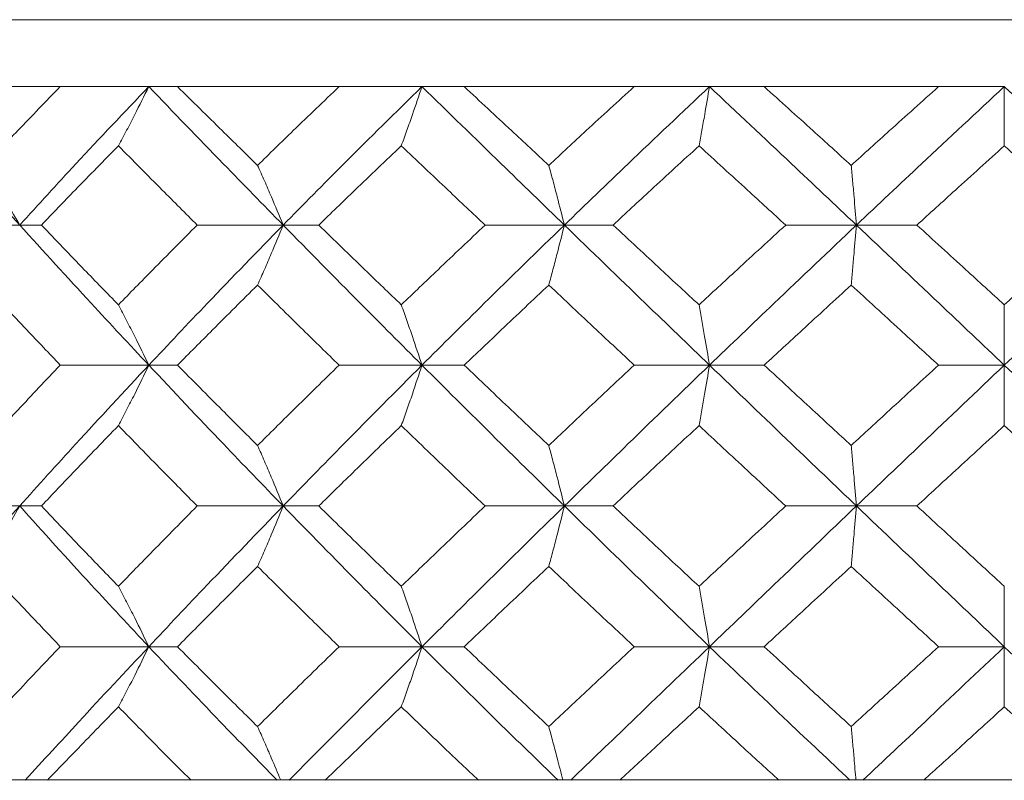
# Model space of a CAD drawing. Header units: inches. Extents: x 0.8 to 21, y 1.2 to 16.5.
# Tile 3 of 88: x 8.98 to 9.201, y 2.998 to 3.169. Entities that reach past the tile are written whole.
import ezdxf

# ---------------------------------------------------------------- set-up
doc = ezdxf.new("R2010")
doc.units = ezdxf.units.IN
doc.header["$MEASUREMENT"] = 0

msp = doc.modelspace()

# ---------------------------------------------------------------- linework, layer by layer
at = {"color": 7, "linetype": 'Continuous', "lineweight": 15}
for p, q in [((8.76367, 3.16863), (9.63867, 3.16863)), ((8.95609, 3.15362), (8.98952, 3.15362)), ((9.00936, 3.15362), (8.98952, 3.15362)), ((9.0158, 3.15362), (9.00936, 3.15362)), ((9.0158, 3.15362), (9.05202, 3.15362)), ((9.07061, 3.15362), (9.05202, 3.15362)), ((9.08008, 3.15362), (9.07061, 3.15362)), ((9.08008, 3.15362), (9.1182, 3.15362)), ((9.13507, 3.15362), (9.1182, 3.15362)), ((9.14734, 3.15362), (9.13507, 3.15362)), ((9.14734, 3.15362), (9.18642, 3.15362)), ((9.20117, 3.15362), (9.18642, 3.15362)), ((8.98041, 3.12259), (8.96013, 3.12259)), ((8.98041, 3.12259), (8.98528, 3.12259)), ((9.03948, 3.12259), (9.02021, 3.12259)), ((9.03948, 3.12259), (9.04747, 3.12259)), ((9.10254, 3.12259), (9.08475, 3.12259)), ((9.10254, 3.12259), (9.11344, 3.12259)), ((9.16802, 3.12259), (9.15216, 3.12259)), ((9.16802, 3.12259), (9.18157, 3.12259)), ((9.00936, 3.09119), (8.98952, 3.09119)), ((9.00936, 3.09119), (9.0158, 3.09119)), ((9.07061, 3.09119), (9.05202, 3.09119)), ((9.07061, 3.09119), (9.08008, 3.09119)), ((9.13507, 3.09119), (9.1182, 3.09119)), ((9.13507, 3.09119), (9.14734, 3.09119)), ((9.20117, 3.09119), (9.18642, 3.09119)), ((8.98041, 3.05962), (8.96013, 3.05962)), ((8.98041, 3.05962), (8.98528, 3.05962)), ((9.03948, 3.05962), (9.02021, 3.05962)), ((9.03948, 3.05962), (9.04747, 3.05962)), ((9.10254, 3.05962), (9.08475, 3.05962)), ((9.10254, 3.05962), (9.11344, 3.05962)), ((9.16802, 3.05962), (9.15216, 3.05962)), ((9.16802, 3.05962), (9.18157, 3.05962)), ((9.00936, 3.02808), (8.98952, 3.02808)), ((9.00936, 3.02808), (9.0158, 3.02808)), ((9.07061, 3.02808), (9.05202, 3.02808)), ((9.07061, 3.02808), (9.08008, 3.02808)), ((9.13507, 3.02808), (9.1182, 3.02808)), ((9.13507, 3.02808), (9.14734, 3.02808)), ((9.20117, 3.02808), (9.18642, 3.02808)), ((8.96134, 2.99826), (8.98663, 2.99826)), ((9.01879, 2.99826), (8.98663, 2.99826)), ((9.02164, 2.99826), (9.01879, 2.99826)), ((9.04891, 2.99826), (9.02164, 2.99826)), ((9.08324, 2.99826), (9.04891, 2.99826)), ((9.08626, 2.99826), (9.08324, 2.99826)), ((9.08616, 2.99826), (9.11495, 2.99826)), ((9.1506, 2.99826), (9.11495, 2.99826)), ((9.15371, 2.99826), (9.1506, 2.99826)), ((9.1536, 2.99826), (9.18311, 2.99826)), ((9.21921, 2.99826), (9.18311, 2.99826))]:
    msp.add_line(p, q, dxfattribs=at)
for points, knots in [([(8.95283, 3.15362), (8.95788, 3.14786), (8.96692, 3.13755), (8.97628, 3.12717), (8.98041, 3.12259)], [0, 0, 0, 0, 0.558266, 1, 1, 1, 1]), ([(8.98952, 3.15362), (8.98633, 3.15034), (8.98062, 3.14447), (8.97504, 3.13857), (8.97258, 3.13597)], [0, 0, 0, 0, 0.5589371, 1, 1, 1, 1]), ([(9.00936, 3.15362), (9.00387, 3.14786), (8.99405, 3.13755), (8.98459, 3.12717), (8.98041, 3.12259)], [0, 0, 0, 0, 0.558266, 1, 1, 1, 1]), ([(9.00255, 3.14035), (9.00316, 3.14151), (9.0044, 3.14382), (9.00668, 3.14822), (9.00832, 3.15152), (9.00936, 3.15362)], [0, 0, 0, 0, 0.267081, 0.534161, 1, 1, 1, 1]), ([(9.00936, 3.15362), (9.0149, 3.14786), (9.02484, 3.13755), (9.035, 3.12717), (9.03948, 3.12259)], [0, 0, 0, 0, 0.5582656, 1, 1, 1, 1]), ([(9.0158, 3.15362), (9.01913, 3.15034), (9.02507, 3.14447), (9.03109, 3.13857), (9.03374, 3.13597)], [0, 0, 0, 0, 0.5589371, 1, 1, 1, 1]), ([(9.05202, 3.15362), (9.04859, 3.15034), (9.04245, 3.14447), (9.03641, 3.13857), (9.03374, 3.13597)], [0, 0, 0, 0, 0.558937, 1, 1, 1, 1]), ([(9.07061, 3.15362), (9.06474, 3.14786), (9.05423, 3.13755), (9.044, 3.12717), (9.03948, 3.12259)], [0, 0, 0, 0, 0.558266, 1, 1, 1, 1]), ([(9.06597, 3.14035), (9.06639, 3.14151), (9.06723, 3.14382), (9.06878, 3.14822), (9.0699, 3.15152), (9.07061, 3.15362)], [0, 0, 0, 0, 0.267081, 0.534161, 1, 1, 1, 1]), ([(9.07061, 3.15362), (9.07652, 3.14786), (9.0871, 3.13755), (9.09781, 3.12717), (9.10254, 3.12259)], [0, 0, 0, 0, 0.558266, 1, 1, 1, 1]), ([(9.08008, 3.15362), (9.0836, 3.15034), (9.0899, 3.14447), (9.09624, 3.13857), (9.09904, 3.13597)], [0, 0, 0, 0, 0.558937, 1, 1, 1, 1]), ([(9.1182, 3.15362), (9.11461, 3.15034), (9.10819, 3.14447), (9.10184, 3.13857), (9.09904, 3.13597)], [0, 0, 0, 0, 0.558937, 1, 1, 1, 1]), ([(9.13507, 3.15362), (9.12897, 3.14786), (9.11804, 3.13755), (9.10729, 3.12717), (9.10254, 3.12259)], [0, 0, 0, 0, 0.558266, 1, 1, 1, 1]), ([(9.13273, 3.14035), (9.13294, 3.14151), (9.13337, 3.14382), (9.13415, 3.14822), (9.13472, 3.15152), (9.13507, 3.15362)], [0, 0, 0, 0, 0.267081, 0.534161, 1, 1, 1, 1]), ([(9.13507, 3.15362), (9.1412, 3.14786), (9.15217, 3.13755), (9.16316, 3.12717), (9.16802, 3.12259)], [0, 0, 0, 0, 0.558266, 1, 1, 1, 1]), ([(9.14734, 3.15362), (9.15097, 3.15034), (9.15747, 3.14447), (9.16397, 3.13857), (9.16684, 3.13597)], [0, 0, 0, 0, 0.558937, 1, 1, 1, 1]), ([(9.18642, 3.15362), (9.18276, 3.15034), (9.17622, 3.14447), (9.16971, 3.13857), (9.16684, 3.13597)], [0, 0, 0, 0, 0.558937, 1, 1, 1, 1]), ([(9.20117, 3.15362), (9.19498, 3.14786), (9.18389, 3.13755), (9.17288, 3.12717), (9.16802, 3.12259)], [0, 0, 0, 0, 0.558266, 1, 1, 1, 1]), ([(9.20117, 3.14035), (9.20117, 3.14151), (9.20117, 3.14382), (9.20117, 3.14822), (9.20117, 3.15152), (9.20117, 3.15362)], [0, 0, 0, 0, 0.267081, 0.534161, 1, 1, 1, 1]), ([(9.20117, 3.15362), (9.20736, 3.14786), (9.21845, 3.13755), (9.22946, 3.12717), (9.23432, 3.12259)], [0, 0, 0, 0, 0.558266, 1, 1, 1, 1]), ([(9.00255, 3.14035), (8.9993, 3.13705), (8.99349, 3.13113), (8.98779, 3.1252), (8.98528, 3.12259)], [0, 0, 0, 0, 0.559115, 1, 1, 1, 1]), ([(9.00255, 3.14035), (9.00582, 3.13705), (9.01167, 3.13113), (9.0176, 3.1252), (9.02021, 3.12259)], [0, 0, 0, 0, 0.559115, 1, 1, 1, 1]), ([(9.06597, 3.14035), (9.0625, 3.13705), (9.05629, 3.13113), (9.05017, 3.1252), (9.04747, 3.12259)], [0, 0, 0, 0, 0.559115, 1, 1, 1, 1]), ([(9.06597, 3.14035), (9.06946, 3.13705), (9.0757, 3.13113), (9.08198, 3.1252), (9.08475, 3.12259)], [0, 0, 0, 0, 0.559115, 1, 1, 1, 1]), ([(9.13273, 3.14035), (9.12912, 3.13705), (9.12266, 3.13113), (9.11626, 3.1252), (9.11344, 3.12259)], [0, 0, 0, 0, 0.559115, 1, 1, 1, 1]), ([(9.13273, 3.14035), (9.13635, 3.13705), (9.14282, 3.13113), (9.1493, 3.1252), (9.15216, 3.12259)], [0, 0, 0, 0, 0.559115, 1, 1, 1, 1]), ([(9.20117, 3.14035), (9.19751, 3.13705), (9.19097, 3.13113), (9.18444, 3.1252), (9.18157, 3.12259)], [0, 0, 0, 0, 0.5591145, 1, 1, 1, 1]), ([(9.20117, 3.14035), (9.20483, 3.13705), (9.21137, 3.13113), (9.21789, 3.1252), (9.22077, 3.12259)], [0, 0, 0, 0, 0.5591145, 1, 1, 1, 1]), ([(8.97258, 3.13597), (8.97328, 3.13481), (8.9747, 3.1325), (8.97733, 3.12806), (8.97921, 3.12472), (8.98041, 3.12259)], [0, 0, 0, 0, 0.266089, 0.532178, 1, 1, 1, 1]), ([(9.03374, 3.13597), (9.03426, 3.13481), (9.0353, 3.1325), (9.03723, 3.12806), (9.03861, 3.12472), (9.03948, 3.12259)], [0, 0, 0, 0, 0.266089, 0.532178, 1, 1, 1, 1]), ([(9.09904, 3.13597), (9.09935, 3.13481), (9.09999, 3.1325), (9.10116, 3.12806), (9.102, 3.12472), (9.10254, 3.12259)], [0, 0, 0, 0, 0.266089, 0.532178, 1, 1, 1, 1]), ([(9.16684, 3.13597), (9.16695, 3.13481), (9.16716, 3.1325), (9.16756, 3.12806), (9.16784, 3.12472), (9.16802, 3.12259)], [0, 0, 0, 0, 0.266089, 0.532178, 1, 1, 1, 1]), ([(8.98041, 3.12259), (8.98573, 3.11674), (8.99524, 3.10629), (9.00504, 3.09581), (9.00936, 3.09119)], [0, 0, 0, 0, 0.559005, 1, 1, 1, 1]), ([(8.98528, 3.12259), (8.98848, 3.11925), (8.99419, 3.1133), (8.99999, 3.10733), (9.00255, 3.1047)], [0, 0, 0, 0, 0.559351, 1, 1, 1, 1]), ([(9.02021, 3.12259), (9.01689, 3.11925), (9.01095, 3.1133), (9.00512, 3.10733), (9.00255, 3.1047)], [0, 0, 0, 0, 0.559351, 1, 1, 1, 1]), ([(9.03948, 3.12259), (9.03379, 3.11674), (9.0236, 3.10629), (9.01372, 3.09581), (9.00936, 3.09119)], [0, 0, 0, 0, 0.559005, 1, 1, 1, 1]), ([(9.03374, 3.10914), (9.03426, 3.1103), (9.0353, 3.11263), (9.03722, 3.11708), (9.0386, 3.12044), (9.03948, 3.12259)], [0, 0, 0, 0, 0.265507, 0.531014, 1, 1, 1, 1]), ([(9.03948, 3.12259), (9.04523, 3.11674), (9.05551, 3.10629), (9.06599, 3.09581), (9.07061, 3.09119)], [0, 0, 0, 0, 0.559005, 1, 1, 1, 1]), ([(9.04747, 3.12259), (9.0509, 3.11925), (9.05704, 3.1133), (9.06324, 3.10733), (9.06597, 3.1047)], [0, 0, 0, 0, 0.559351, 1, 1, 1, 1]), ([(9.08475, 3.12259), (9.08123, 3.11925), (9.07493, 3.1133), (9.06871, 3.10733), (9.06597, 3.1047)], [0, 0, 0, 0, 0.559351, 1, 1, 1, 1]), ([(9.10254, 3.12259), (9.09653, 3.11674), (9.08579, 3.10629), (9.07525, 3.09581), (9.07061, 3.09119)], [0, 0, 0, 0, 0.559005, 1, 1, 1, 1]), ([(9.09904, 3.10914), (9.09935, 3.1103), (9.09998, 3.11263), (9.10116, 3.11708), (9.102, 3.12044), (9.10254, 3.12259)], [0, 0, 0, 0, 0.265507, 0.531014, 1, 1, 1, 1]), ([(9.10254, 3.12259), (9.10858, 3.11674), (9.11938, 3.10629), (9.13027, 3.09581), (9.13507, 3.09119)], [0, 0, 0, 0, 0.559005, 1, 1, 1, 1]), ([(9.11344, 3.12259), (9.11703, 3.11925), (9.12344, 3.1133), (9.12989, 3.10733), (9.13273, 3.1047)], [0, 0, 0, 0, 0.559351, 1, 1, 1, 1]), ([(9.15216, 3.12259), (9.14852, 3.11925), (9.14203, 3.1133), (9.13557, 3.10733), (9.13273, 3.1047)], [0, 0, 0, 0, 0.559351, 1, 1, 1, 1]), ([(9.16802, 3.12259), (9.16185, 3.11674), (9.15082, 3.10629), (9.13989, 3.09581), (9.13507, 3.09119)], [0, 0, 0, 0, 0.559005, 1, 1, 1, 1]), ([(9.16684, 3.10914), (9.16695, 3.1103), (9.16716, 3.11263), (9.16755, 3.11708), (9.16784, 3.12044), (9.16802, 3.12259)], [0, 0, 0, 0, 0.265507, 0.531014, 1, 1, 1, 1]), ([(9.16802, 3.12259), (9.1742, 3.11674), (9.18525, 3.10629), (9.1963, 3.09581), (9.20117, 3.09119)], [0, 0, 0, 0, 0.559005, 1, 1, 1, 1]), ([(9.18157, 3.12259), (9.18522, 3.11925), (9.19176, 3.1133), (9.19829, 3.10733), (9.20117, 3.1047)], [0, 0, 0, 0, 0.559351, 1, 1, 1, 1]), ([(9.23432, 3.12259), (9.22814, 3.11674), (9.21708, 3.10629), (9.20604, 3.09581), (9.20117, 3.09119)], [0, 0, 0, 0, 0.559005, 1, 1, 1, 1]), ([(9.22077, 3.12259), (9.21711, 3.11925), (9.21058, 3.1133), (9.20405, 3.10733), (9.20117, 3.1047)], [0, 0, 0, 0, 0.5593508, 1, 1, 1, 1]), ([(8.97258, 3.10914), (8.97571, 3.10579), (8.98131, 3.09981), (8.98701, 3.09382), (8.98952, 3.09119)], [0, 0, 0, 0, 0.559529, 1, 1, 1, 1]), ([(9.03374, 3.10914), (9.03037, 3.10579), (9.02435, 3.09981), (9.01842, 3.09382), (9.0158, 3.09119)], [0, 0, 0, 0, 0.559529, 1, 1, 1, 1]), ([(9.03374, 3.10914), (9.03713, 3.10579), (9.04319, 3.09981), (9.04932, 3.09382), (9.05202, 3.09119)], [0, 0, 0, 0, 0.5595289, 1, 1, 1, 1]), ([(9.09904, 3.10914), (9.09548, 3.10579), (9.08913, 3.09981), (9.08285, 3.09382), (9.08008, 3.09119)], [0, 0, 0, 0, 0.5595289, 1, 1, 1, 1]), ([(9.09904, 3.10914), (9.1026, 3.10579), (9.10897, 3.09981), (9.11538, 3.09382), (9.1182, 3.09119)], [0, 0, 0, 0, 0.559529, 1, 1, 1, 1]), ([(9.16684, 3.10914), (9.1632, 3.10579), (9.15668, 3.09981), (9.15019, 3.09382), (9.14734, 3.09119)], [0, 0, 0, 0, 0.559529, 1, 1, 1, 1]), ([(9.16684, 3.10914), (9.17049, 3.10579), (9.17702, 3.09981), (9.18354, 3.09382), (9.18642, 3.09119)], [0, 0, 0, 0, 0.559529, 1, 1, 1, 1]), ([(9.00255, 3.1047), (9.00316, 3.10354), (9.00439, 3.10121), (9.00667, 3.09673), (9.00831, 3.09335), (9.00936, 3.09119)], [0, 0, 0, 0, 0.264936, 0.529872, 1, 1, 1, 1]), ([(9.06597, 3.1047), (9.06639, 3.10354), (9.06723, 3.10121), (9.06878, 3.09673), (9.06989, 3.09335), (9.07061, 3.09119)], [0, 0, 0, 0, 0.264936, 0.529872, 1, 1, 1, 1]), ([(9.13273, 3.1047), (9.13294, 3.10354), (9.13336, 3.10121), (9.13415, 3.09673), (9.13471, 3.09335), (9.13507, 3.09119)], [0, 0, 0, 0, 0.264936, 0.529872, 1, 1, 1, 1]), ([(9.20117, 3.1047), (9.20117, 3.10354), (9.20117, 3.10121), (9.20117, 3.09673), (9.20117, 3.09335), (9.20117, 3.09119)], [0, 0, 0, 0, 0.264936, 0.529872, 1, 1, 1, 1]), ([(8.98952, 3.09119), (8.98632, 3.08783), (8.98062, 3.08183), (8.97504, 3.07582), (8.97258, 3.07318)], [0, 0, 0, 0, 0.559766, 1, 1, 1, 1]), ([(9.00936, 3.09119), (9.00387, 3.0853), (8.99406, 3.07478), (8.98459, 3.06425), (8.98041, 3.05962)], [0, 0, 0, 0, 0.559746, 1, 1, 1, 1]), ([(9.00255, 3.07764), (9.00316, 3.07881), (9.00438, 3.08114), (9.00667, 3.08563), (9.00831, 3.08902), (9.00936, 3.09119)], [0, 0, 0, 0, 0.264668, 0.529335, 1, 1, 1, 1]), ([(9.00936, 3.09119), (9.01491, 3.0853), (9.02482, 3.07478), (9.035, 3.06425), (9.03948, 3.05962)], [0, 0, 0, 0, 0.5597461, 1, 1, 1, 1]), ([(9.0158, 3.09119), (9.01913, 3.08783), (9.02507, 3.08183), (9.03109, 3.07582), (9.03374, 3.07318)], [0, 0, 0, 0, 0.559766, 1, 1, 1, 1]), ([(9.05202, 3.09119), (9.04859, 3.08783), (9.04246, 3.08183), (9.03641, 3.07582), (9.03374, 3.07318)], [0, 0, 0, 0, 0.559766, 1, 1, 1, 1]), ([(9.07061, 3.09119), (9.06474, 3.0853), (9.05425, 3.07478), (9.044, 3.06425), (9.03948, 3.05962)], [0, 0, 0, 0, 0.559746, 1, 1, 1, 1]), ([(9.06597, 3.07764), (9.06639, 3.07881), (9.06722, 3.08114), (9.06878, 3.08563), (9.06989, 3.08902), (9.07061, 3.09119)], [0, 0, 0, 0, 0.264668, 0.529335, 1, 1, 1, 1]), ([(9.07061, 3.09119), (9.07652, 3.0853), (9.08708, 3.07478), (9.09781, 3.06425), (9.10254, 3.05962)], [0, 0, 0, 0, 0.559746, 1, 1, 1, 1]), ([(9.08008, 3.09119), (9.0836, 3.08783), (9.0899, 3.08183), (9.09624, 3.07582), (9.09904, 3.07318)], [0, 0, 0, 0, 0.559766, 1, 1, 1, 1]), ([(9.1182, 3.09119), (9.11461, 3.08783), (9.1082, 3.08183), (9.10184, 3.07582), (9.09904, 3.07318)], [0, 0, 0, 0, 0.559766, 1, 1, 1, 1]), ([(9.13507, 3.09119), (9.12897, 3.0853), (9.11806, 3.07478), (9.10728, 3.06425), (9.10254, 3.05962)], [0, 0, 0, 0, 0.559746, 1, 1, 1, 1]), ([(9.13273, 3.07764), (9.13294, 3.07881), (9.13336, 3.08114), (9.13415, 3.08563), (9.13471, 3.08902), (9.13507, 3.09119)], [0, 0, 0, 0, 0.264668, 0.529335, 1, 1, 1, 1]), ([(9.13507, 3.09119), (9.1412, 3.0853), (9.15215, 3.07478), (9.16317, 3.06425), (9.16802, 3.05962)], [0, 0, 0, 0, 0.559746, 1, 1, 1, 1]), ([(9.14734, 3.09119), (9.15097, 3.08783), (9.15747, 3.08183), (9.16398, 3.07582), (9.16684, 3.07318)], [0, 0, 0, 0, 0.559766, 1, 1, 1, 1]), ([(9.18642, 3.09119), (9.18276, 3.08783), (9.17623, 3.08183), (9.16971, 3.07582), (9.16684, 3.07318)], [0, 0, 0, 0, 0.559766, 1, 1, 1, 1]), ([(9.20117, 3.09119), (9.19497, 3.0853), (9.18391, 3.07478), (9.17288, 3.06425), (9.16802, 3.05962)], [0, 0, 0, 0, 0.559746, 1, 1, 1, 1]), ([(9.20117, 3.07764), (9.20117, 3.07881), (9.20117, 3.08114), (9.20117, 3.08563), (9.20117, 3.08902), (9.20117, 3.09119)], [0, 0, 0, 0, 0.264668, 0.529335, 1, 1, 1, 1]), ([(9.20117, 3.09119), (9.20736, 3.0853), (9.21843, 3.07478), (9.22946, 3.06425), (9.23432, 3.05962)], [0, 0, 0, 0, 0.559746, 1, 1, 1, 1]), ([(9.00255, 3.07764), (8.9993, 3.07428), (8.99349, 3.06827), (8.98779, 3.06226), (8.98528, 3.05962)], [0, 0, 0, 0, 0.559944, 1, 1, 1, 1]), ([(9.00255, 3.07764), (9.00582, 3.07428), (9.01166, 3.06827), (9.0176, 3.06226), (9.02021, 3.05962)], [0, 0, 0, 0, 0.559944, 1, 1, 1, 1]), ([(9.06597, 3.07764), (9.0625, 3.07428), (9.0563, 3.06827), (9.05017, 3.06226), (9.04747, 3.05962)], [0, 0, 0, 0, 0.559944, 1, 1, 1, 1]), ([(9.06597, 3.07764), (9.06946, 3.07428), (9.07569, 3.06827), (9.08198, 3.06226), (9.08475, 3.05962)], [0, 0, 0, 0, 0.559944, 1, 1, 1, 1]), ([(9.13273, 3.07764), (9.12912, 3.07428), (9.12267, 3.06827), (9.11626, 3.06226), (9.11344, 3.05962)], [0, 0, 0, 0, 0.559944, 1, 1, 1, 1]), ([(9.13273, 3.07764), (9.13635, 3.07428), (9.14281, 3.06827), (9.1493, 3.06226), (9.15216, 3.05962)], [0, 0, 0, 0, 0.559944, 1, 1, 1, 1]), ([(9.20117, 3.07764), (9.19751, 3.07428), (9.19097, 3.06827), (9.18444, 3.06226), (9.18157, 3.05962)], [0, 0, 0, 0, 0.559944, 1, 1, 1, 1]), ([(9.20117, 3.07764), (9.20483, 3.07428), (9.21136, 3.06827), (9.2179, 3.06226), (9.22077, 3.05962)], [0, 0, 0, 0, 0.559944, 1, 1, 1, 1]), ([(9.03374, 3.07318), (9.03426, 3.07201), (9.03529, 3.06968), (9.03722, 3.06518), (9.0386, 3.06179), (9.03948, 3.05962)], [0, 0, 0, 0, 0.264517, 0.529035, 1, 1, 1, 1]), ([(9.09904, 3.07318), (9.09935, 3.07201), (9.09998, 3.06968), (9.10115, 3.06518), (9.102, 3.06179), (9.10254, 3.05962)], [0, 0, 0, 0, 0.264517, 0.529035, 1, 1, 1, 1]), ([(9.16684, 3.07318), (9.16695, 3.07201), (9.16716, 3.06968), (9.16755, 3.06518), (9.16784, 3.06179), (9.16802, 3.05962)], [0, 0, 0, 0, 0.264517, 0.529035, 1, 1, 1, 1]), ([(8.98041, 3.05962), (8.97517, 3.05372), (8.9658, 3.0432), (8.95679, 3.0327), (8.95283, 3.02808)], [0, 0, 0, 0, 0.560487, 1, 1, 1, 1]), ([(8.97258, 3.04606), (8.97328, 3.04723), (8.97469, 3.04956), (8.97731, 3.05405), (8.9792, 3.05745), (8.98041, 3.05962)], [0, 0, 0, 0, 0.264562, 0.529124, 1, 1, 1, 1]), ([(8.98041, 3.05962), (8.98573, 3.05372), (8.99522, 3.0432), (9.00504, 3.0327), (9.00936, 3.02808)], [0, 0, 0, 0, 0.560487, 1, 1, 1, 1]), ([(8.98528, 3.05962), (8.98848, 3.05625), (8.99418, 3.05025), (8.99999, 3.04425), (9.00255, 3.04161)], [0, 0, 0, 0, 0.5601813, 1, 1, 1, 1]), ([(9.02021, 3.05962), (9.01689, 3.05625), (9.01096, 3.05025), (9.00512, 3.04425), (9.00255, 3.04161)], [0, 0, 0, 0, 0.5601813, 1, 1, 1, 1]), ([(9.03948, 3.05962), (9.03379, 3.05372), (9.02362, 3.0432), (9.01371, 3.0327), (9.00936, 3.02808)], [0, 0, 0, 0, 0.560487, 1, 1, 1, 1]), ([(9.03374, 3.04606), (9.03426, 3.04723), (9.03529, 3.04956), (9.03722, 3.05405), (9.0386, 3.05745), (9.03948, 3.05962)], [0, 0, 0, 0, 0.264562, 0.529124, 1, 1, 1, 1]), ([(9.03948, 3.05962), (9.04524, 3.05372), (9.05549, 3.0432), (9.06599, 3.0327), (9.07061, 3.02808)], [0, 0, 0, 0, 0.560487, 1, 1, 1, 1]), ([(9.04747, 3.05962), (9.0509, 3.05625), (9.05704, 3.05025), (9.06324, 3.04425), (9.06597, 3.04161)], [0, 0, 0, 0, 0.560181, 1, 1, 1, 1]), ([(9.08475, 3.05962), (9.08123, 3.05625), (9.07494, 3.05025), (9.06871, 3.04425), (9.06597, 3.04161)], [0, 0, 0, 0, 0.5601813, 1, 1, 1, 1]), ([(9.10254, 3.05962), (9.09653, 3.05372), (9.08581, 3.0432), (9.07525, 3.0327), (9.07061, 3.02808)], [0, 0, 0, 0, 0.560487, 1, 1, 1, 1]), ([(9.09904, 3.04606), (9.09935, 3.04723), (9.09998, 3.04956), (9.10115, 3.05405), (9.102, 3.05745), (9.10254, 3.05962)], [0, 0, 0, 0, 0.264562, 0.529124, 1, 1, 1, 1]), ([(9.10254, 3.05962), (9.10858, 3.05372), (9.11936, 3.0432), (9.13028, 3.0327), (9.13507, 3.02808)], [0, 0, 0, 0, 0.560487, 1, 1, 1, 1]), ([(9.11344, 3.05962), (9.11703, 3.05625), (9.12344, 3.05025), (9.12989, 3.04425), (9.13273, 3.04161)], [0, 0, 0, 0, 0.560181, 1, 1, 1, 1]), ([(9.15216, 3.05962), (9.14852, 3.05625), (9.14203, 3.05025), (9.13557, 3.04425), (9.13273, 3.04161)], [0, 0, 0, 0, 0.560181, 1, 1, 1, 1]), ([(9.16802, 3.05962), (9.16185, 3.05372), (9.15084, 3.0432), (9.13989, 3.0327), (9.13507, 3.02808)], [0, 0, 0, 0, 0.560487, 1, 1, 1, 1]), ([(9.16684, 3.04606), (9.16695, 3.04723), (9.16716, 3.04956), (9.16755, 3.05405), (9.16784, 3.05745), (9.16802, 3.05962)], [0, 0, 0, 0, 0.264562, 0.529124, 1, 1, 1, 1]), ([(9.16802, 3.05962), (9.1742, 3.05372), (9.18523, 3.0432), (9.1963, 3.0327), (9.20117, 3.02808)], [0, 0, 0, 0, 0.560487, 1, 1, 1, 1]), ([(9.18157, 3.05962), (9.18523, 3.05625), (9.19176, 3.05025), (9.19829, 3.04425), (9.20117, 3.04161)], [0, 0, 0, 0, 0.560181, 1, 1, 1, 1]), ([(8.97258, 3.04606), (8.97571, 3.0427), (8.9813, 3.0367), (8.98701, 3.03071), (8.98952, 3.02808)], [0, 0, 0, 0, 0.56036, 1, 1, 1, 1]), ([(9.03374, 3.04606), (9.03037, 3.0427), (9.02435, 3.0367), (9.01841, 3.03071), (9.0158, 3.02808)], [0, 0, 0, 0, 0.56036, 1, 1, 1, 1]), ([(9.03374, 3.04606), (9.03714, 3.0427), (9.04319, 3.0367), (9.04932, 3.03071), (9.05202, 3.02808)], [0, 0, 0, 0, 0.56036, 1, 1, 1, 1]), ([(9.09904, 3.04606), (9.09548, 3.0427), (9.08914, 3.0367), (9.08285, 3.03071), (9.08008, 3.02808)], [0, 0, 0, 0, 0.56036, 1, 1, 1, 1]), ([(9.09904, 3.04606), (9.1026, 3.0427), (9.10896, 3.0367), (9.11538, 3.03071), (9.1182, 3.02808)], [0, 0, 0, 0, 0.56036, 1, 1, 1, 1]), ([(9.16684, 3.04606), (9.16319, 3.0427), (9.15669, 3.0367), (9.15019, 3.03071), (9.14734, 3.02808)], [0, 0, 0, 0, 0.56036, 1, 1, 1, 1]), ([(9.16684, 3.04606), (9.17049, 3.0427), (9.17701, 3.0367), (9.18354, 3.03071), (9.18642, 3.02808)], [0, 0, 0, 0, 0.56036, 1, 1, 1, 1]), ([(9.00255, 3.04161), (9.00316, 3.04044), (9.00438, 3.03811), (9.00667, 3.03362), (9.00831, 3.03024), (9.00936, 3.02808)], [0, 0, 0, 0, 0.264833, 0.529665, 1, 1, 1, 1]), ([(9.06597, 3.04161), (9.06639, 3.04044), (9.06722, 3.03811), (9.06878, 3.03362), (9.06989, 3.03024), (9.07061, 3.02808)], [0, 0, 0, 0, 0.264833, 0.529665, 1, 1, 1, 1]), ([(9.13273, 3.04161), (9.13294, 3.04044), (9.13336, 3.03811), (9.13415, 3.03362), (9.13471, 3.03024), (9.13507, 3.02808)], [0, 0, 0, 0, 0.264833, 0.529665, 1, 1, 1, 1]), ([(9.20117, 3.04161), (9.20117, 3.04044), (9.20117, 3.03811), (9.20117, 3.03362), (9.20117, 3.03024), (9.20117, 3.02808)], [0, 0, 0, 0, 0.264833, 0.529665, 1, 1, 1, 1]), ([(8.98952, 3.02808), (8.98632, 3.02473), (8.98063, 3.01875), (8.97503, 3.01279), (8.97258, 3.01017)], [0, 0, 0, 0, 0.560596, 1, 1, 1, 1]), ([(9.00936, 3.02808), (9.00411, 3.02247), (8.99475, 3.01247), (8.98566, 3.00251), (8.98166, 2.99814)], [0, 0, 0, 0, 0.561157, 1, 1, 1, 1]), ([(9.00255, 3.01459), (9.00316, 3.01576), (9.00439, 3.01808), (9.00667, 3.02255), (9.00831, 3.02592), (9.00936, 3.02808)], [0, 0, 0, 0, 0.265191, 0.530381, 1, 1, 1, 1]), ([(9.00936, 3.02808), (9.01466, 3.02247), (9.02412, 3.01247), (9.03386, 3.00251), (9.03813, 2.99814)], [0, 0, 0, 0, 0.561157, 1, 1, 1, 1]), ([(9.0158, 3.02808), (9.01913, 3.02473), (9.02506, 3.01875), (9.03109, 3.01279), (9.03374, 3.01017)], [0, 0, 0, 0, 0.560596, 1, 1, 1, 1]), ([(9.05202, 3.02808), (9.04859, 3.02473), (9.04246, 3.01875), (9.03641, 3.01279), (9.03374, 3.01017)], [0, 0, 0, 0, 0.560596, 1, 1, 1, 1]), ([(9.07061, 3.02808), (9.06499, 3.02247), (9.05499, 3.01247), (9.04516, 3.00251), (9.04084, 2.99814)], [0, 0, 0, 0, 0.561157, 1, 1, 1, 1]), ([(9.06597, 3.01459), (9.06639, 3.01576), (9.06723, 3.01808), (9.06878, 3.02255), (9.0699, 3.02592), (9.07061, 3.02808)], [0, 0, 0, 0, 0.265191, 0.530381, 1, 1, 1, 1]), ([(9.07061, 3.02808), (9.07626, 3.02247), (9.08634, 3.01247), (9.09661, 3.00251), (9.10111, 2.99814)], [0, 0, 0, 0, 0.561157, 1, 1, 1, 1]), ([(9.08008, 3.02808), (9.0836, 3.02473), (9.08989, 3.01875), (9.09624, 3.01279), (9.09904, 3.01017)], [0, 0, 0, 0, 0.5605962, 1, 1, 1, 1]), ([(9.1182, 3.02808), (9.11461, 3.02473), (9.1082, 3.01875), (9.10183, 3.01279), (9.09904, 3.01017)], [0, 0, 0, 0, 0.560596, 1, 1, 1, 1]), ([(9.13507, 3.02808), (9.12923, 3.02247), (9.11882, 3.01247), (9.1085, 3.00251), (9.10396, 2.99814)], [0, 0, 0, 0, 0.561157, 1, 1, 1, 1]), ([(9.13273, 3.01459), (9.13294, 3.01576), (9.13336, 3.01808), (9.13415, 3.02255), (9.13471, 3.02592), (9.13507, 3.02808)], [0, 0, 0, 0, 0.265191, 0.530381, 1, 1, 1, 1]), ([(9.13507, 3.02808), (9.14094, 3.02247), (9.15138, 3.01247), (9.16193, 3.00251), (9.16656, 2.99814)], [0, 0, 0, 0, 0.561157, 1, 1, 1, 1]), ([(9.14734, 3.02808), (9.15097, 3.02473), (9.15746, 3.01875), (9.16398, 3.01279), (9.16684, 3.01017)], [0, 0, 0, 0, 0.560596, 1, 1, 1, 1]), ([(9.18642, 3.02808), (9.18276, 3.02473), (9.17623, 3.01875), (9.16971, 3.01279), (9.16684, 3.01017)], [0, 0, 0, 0, 0.560596, 1, 1, 1, 1]), ([(9.20117, 3.02808), (9.19524, 3.02247), (9.18469, 3.01247), (9.17412, 3.00251), (9.16948, 2.99814)], [0, 0, 0, 0, 0.561157, 1, 1, 1, 1]), ([(9.20117, 3.01459), (9.20117, 3.01576), (9.20117, 3.01808), (9.20117, 3.02255), (9.20117, 3.02592), (9.20117, 3.02808)], [0, 0, 0, 0, 0.265191, 0.530381, 1, 1, 1, 1]), ([(9.20117, 3.02808), (9.20709, 3.02247), (9.21765, 3.01247), (9.22822, 3.00251), (9.23286, 2.99814)], [0, 0, 0, 0, 0.561157, 1, 1, 1, 1]), ([(9.00255, 3.01459), (8.99955, 3.01152), (8.9942, 3.00602), (8.98892, 3.00055), (8.98661, 2.99814)], [0, 0, 0, 0, 0.560705, 1, 1, 1, 1]), ([(9.00255, 3.01459), (9.00557, 3.01152), (9.01095, 3.00602), (9.01642, 3.00055), (9.01883, 2.99814)], [0, 0, 0, 0, 0.560705, 1, 1, 1, 1]), ([(9.06597, 3.01459), (9.06277, 3.01152), (9.05705, 3.00602), (9.05138, 3.00055), (9.04889, 2.99814)], [0, 0, 0, 0, 0.560705, 1, 1, 1, 1]), ([(9.06597, 3.01459), (9.06919, 3.01152), (9.07493, 3.00602), (9.08073, 3.00055), (9.08328, 2.99814)], [0, 0, 0, 0, 0.560705, 1, 1, 1, 1]), ([(9.13273, 3.01459), (9.1294, 3.01152), (9.12345, 3.00602), (9.11753, 3.00055), (9.11493, 2.99814)], [0, 0, 0, 0, 0.560705, 1, 1, 1, 1]), ([(9.13273, 3.01459), (9.13607, 3.01152), (9.14202, 3.00602), (9.14801, 3.00055), (9.15064, 2.99814)], [0, 0, 0, 0, 0.560705, 1, 1, 1, 1]), ([(9.20117, 3.01459), (9.19779, 3.01152), (9.19177, 3.00602), (9.18574, 3.00055), (9.18309, 2.99814)], [0, 0, 0, 0, 0.560705, 1, 1, 1, 1]), ([(9.20117, 3.01459), (9.20455, 3.01152), (9.21057, 3.00602), (9.2166, 3.00055), (9.21925, 2.99814)], [0, 0, 0, 0, 0.5607053, 1, 1, 1, 1]), ([(9.03374, 3.01017), (9.03426, 3.00901), (9.0353, 3.00669), (9.03703, 3.00268), (9.03823, 2.9998), (9.03893, 2.99812)], [0, 0, 0, 0, 0.2951247, 0.5902496, 1, 1, 1, 1]), ([(9.09904, 3.01017), (9.09935, 3.00901), (9.09998, 3.00669), (9.10104, 3.00268), (9.10177, 2.9998), (9.1022, 2.99812)], [0, 0, 0, 0, 0.295125, 0.59025, 1, 1, 1, 1]), ([(9.16684, 3.01017), (9.16695, 3.00901), (9.16716, 3.00669), (9.16752, 3.00268), (9.16776, 2.9998), (9.16791, 2.99812)], [0, 0, 0, 0, 0.295125, 0.59025, 1, 1, 1, 1])]:
    msp.add_open_spline(points, degree=3, knots=knots, dxfattribs=at)

doc.saveas('drawing.dxf')
